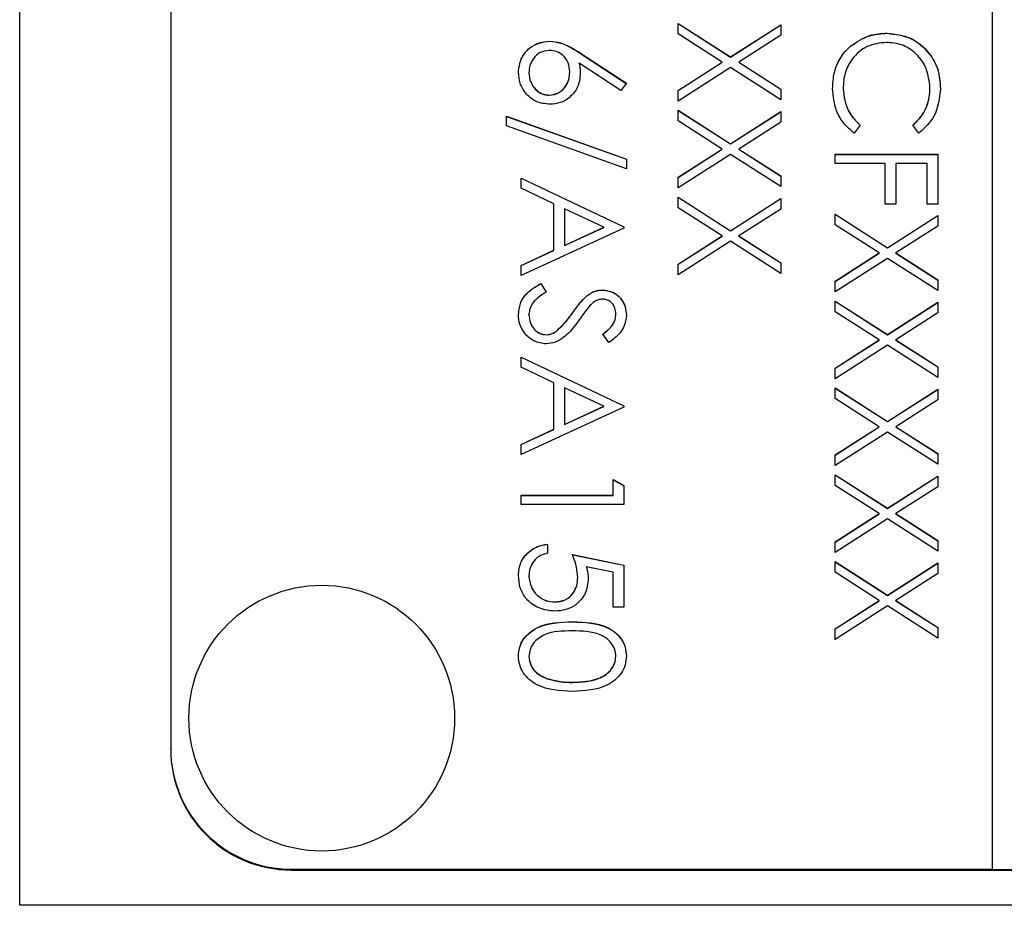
# Model space of a CAD drawing. Header units: millimetres. Extents: x 450 to 3165, y 25 to 2541.
# Tile 11 of 27: x 2963 to 2979, y 1185 to 1200. Entities that reach past the tile are written whole.
import ezdxf

# ---------------------------------------------------------------- set-up
doc = ezdxf.new("R2010")
doc.units = ezdxf.units.MM

msp = doc.modelspace()

# ---------------------------------------------------------------- linework, layer by layer
at = {"color": 7, "linetype": 'Continuous', "lineweight": 25}
for p, q in [((2962.936, 1185.495), (2962.936, 1246.495)), ((2979.036, 1246.071), (2979.036, 1186.093)), ((2965.436, 1244.072), (2965.436, 1188.092)), ((2973.836, 1200.091), (2974.703, 1199.536)), ((2973.836, 1199.915), (2973.836, 1200.091)), ((2973.836, 1200.088), (2974.703, 1199.533)), ((2974.703, 1199.536), (2975.536, 1200.069)), ((2974.703, 1199.533), (2975.536, 1200.066)), ((2975.536, 1200.069), (2975.536, 1199.893)), ((2974.566, 1199.448), (2973.836, 1199.915)), ((2975.536, 1199.893), (2974.841, 1199.448)), ((2977.296, 1199.926), (2977.296, 1199.929)), ((2971.71, 1199.794), (2971.71, 1199.797)), ((2976.69, 1199.711), (2976.69, 1199.713)), ((2972.204, 1199.607), (2972.98, 1199.1)), ((2972.204, 1199.604), (2972.204, 1199.607)), ((2972.204, 1199.604), (2972.979, 1199.098)), ((2974.703, 1199.533), (2974.703, 1199.536)), ((2972.888, 1198.982), (2972.201, 1199.431)), ((2972.201, 1199.428), (2972.201, 1199.431)), ((2973.836, 1198.981), (2974.566, 1199.448)), ((2973.836, 1198.979), (2974.566, 1199.446)), ((2974.703, 1199.36), (2973.836, 1198.805)), ((2974.566, 1199.446), (2974.566, 1199.448)), ((2975.536, 1198.827), (2974.703, 1199.36)), ((2974.841, 1199.448), (2975.536, 1199.003)), ((2974.841, 1199.446), (2974.841, 1199.448)), ((2974.841, 1199.446), (2975.536, 1199.001)), ((2971.367, 1199.271), (2971.367, 1199.274)), ((2972.043, 1199.284), (2972.043, 1199.287)), ((2972.98, 1199.1), (2972.888, 1198.982)), ((2971.704, 1198.901), (2971.704, 1198.904)), ((2973.836, 1198.805), (2973.836, 1198.981)), ((2975.536, 1199.003), (2975.536, 1198.827)), ((2976.567, 1199.011), (2976.567, 1199.014)), ((2978.006, 1199.021), (2978.006, 1199.024)), ((2970.997, 1198.555), (2972.98, 1197.844)), ((2970.997, 1198.394), (2970.997, 1198.555)), ((2970.997, 1198.552), (2972.98, 1197.841)), ((2973.836, 1198.653), (2974.703, 1198.098)), ((2973.836, 1198.477), (2973.836, 1198.653)), ((2973.836, 1198.65), (2974.703, 1198.095)), ((2974.703, 1198.098), (2975.536, 1198.631)), ((2974.703, 1198.095), (2975.536, 1198.628)), ((2975.536, 1198.631), (2975.536, 1198.455)), ((2972.98, 1197.683), (2970.997, 1198.394)), ((2974.566, 1198.01), (2973.836, 1198.477)), ((2975.536, 1198.455), (2974.841, 1198.01)), ((2976.85, 1198.407), (2976.749, 1198.273)), ((2977.824, 1198.273), (2977.722, 1198.407)), ((2974.703, 1198.095), (2974.703, 1198.098)), ((2973.836, 1197.544), (2974.566, 1198.01)), ((2973.836, 1197.541), (2974.566, 1198.008)), ((2974.703, 1197.922), (2973.836, 1197.368)), ((2974.566, 1198.008), (2974.566, 1198.01)), ((2975.536, 1197.389), (2974.703, 1197.922)), ((2974.841, 1198.01), (2975.536, 1197.565)), ((2974.841, 1198.008), (2974.841, 1198.01)), ((2974.841, 1198.008), (2975.536, 1197.563)), ((2976.436, 1197.772), (2976.436, 1197.925)), ((2976.436, 1197.925), (2978.136, 1197.925)), ((2976.436, 1197.922), (2978.136, 1197.922)), ((2978.136, 1197.925), (2978.136, 1197.097)), ((2972.98, 1197.844), (2972.98, 1197.683)), ((2977.265, 1197.772), (2976.436, 1197.772)), ((2977.265, 1197.097), (2977.265, 1197.772)), ((2977.439, 1197.772), (2977.439, 1197.097)), ((2977.962, 1197.772), (2977.439, 1197.772)), ((2977.962, 1197.097), (2977.962, 1197.772)), ((2975.536, 1197.565), (2975.536, 1197.389)), ((2971.236, 1197.531), (2972.936, 1196.725)), ((2971.236, 1197.364), (2971.236, 1197.531)), ((2971.236, 1197.528), (2972.936, 1196.722)), ((2973.836, 1197.368), (2973.836, 1197.544)), ((2971.781, 1197.106), (2971.236, 1197.364)), ((2971.781, 1196.336), (2971.781, 1197.106)), ((2973.836, 1197.215), (2974.703, 1196.66)), ((2973.836, 1197.039), (2973.836, 1197.215)), ((2973.836, 1197.212), (2974.703, 1196.657)), ((2974.703, 1196.66), (2975.536, 1197.193)), ((2974.703, 1196.657), (2975.536, 1197.191)), ((2975.536, 1197.193), (2975.536, 1197.017)), ((2977.439, 1197.097), (2977.265, 1197.097)), ((2978.136, 1197.097), (2977.962, 1197.097)), ((2971.956, 1197.023), (2971.956, 1196.416)), ((2972.605, 1196.716), (2971.956, 1197.023)), ((2974.566, 1196.572), (2973.836, 1197.039)), ((2975.536, 1197.017), (2974.841, 1196.572)), ((2976.436, 1196.933), (2977.303, 1196.378)), ((2976.436, 1196.757), (2976.436, 1196.933)), ((2976.436, 1196.931), (2977.303, 1196.376)), ((2977.303, 1196.378), (2978.136, 1196.911)), ((2978.136, 1196.911), (2978.136, 1196.735)), ((2977.166, 1196.291), (2976.436, 1196.757)), ((2977.303, 1196.376), (2978.136, 1196.909)), ((2972.936, 1196.703), (2971.236, 1195.919)), ((2971.956, 1196.416), (2972.605, 1196.716)), ((2971.956, 1196.413), (2972.605, 1196.713)), ((2972.605, 1196.713), (2972.605, 1196.716)), ((2972.936, 1196.725), (2972.936, 1196.703)), ((2974.703, 1196.657), (2974.703, 1196.66)), ((2978.136, 1196.735), (2977.441, 1196.291)), ((2973.836, 1196.106), (2974.566, 1196.572)), ((2973.836, 1196.103), (2974.566, 1196.57)), ((2974.703, 1196.484), (2973.836, 1195.93)), ((2974.566, 1196.57), (2974.566, 1196.572)), ((2975.536, 1195.951), (2974.703, 1196.484)), ((2974.841, 1196.572), (2975.536, 1196.127)), ((2974.841, 1196.57), (2974.841, 1196.572)), ((2974.841, 1196.57), (2975.536, 1196.125)), ((2971.236, 1196.084), (2971.781, 1196.336)), ((2971.236, 1196.082), (2971.781, 1196.333)), ((2971.781, 1196.333), (2971.781, 1196.336)), ((2971.956, 1196.413), (2971.956, 1196.416)), ((2976.436, 1195.824), (2977.166, 1196.291)), ((2976.436, 1195.821), (2977.166, 1196.288)), ((2977.166, 1196.288), (2977.166, 1196.291)), ((2977.303, 1196.376), (2977.303, 1196.378)), ((2977.441, 1196.291), (2978.136, 1195.846)), ((2977.441, 1196.288), (2977.441, 1196.291)), ((2977.441, 1196.288), (2978.136, 1195.843)), ((2973.836, 1195.93), (2973.836, 1196.106)), ((2975.536, 1196.127), (2975.536, 1195.951)), ((2977.303, 1196.202), (2976.436, 1195.648)), ((2978.136, 1195.67), (2977.303, 1196.202)), ((2971.236, 1195.919), (2971.236, 1196.084)), ((2971.564, 1195.788), (2971.65, 1195.644)), ((2971.564, 1195.785), (2971.564, 1195.788)), ((2971.564, 1195.785), (2971.65, 1195.642)), ((2976.436, 1195.648), (2976.436, 1195.824)), ((2978.136, 1195.846), (2978.136, 1195.67)), ((2972.583, 1195.676), (2972.583, 1195.679)), ((2972.324, 1195.581), (2972.324, 1195.584)), ((2976.436, 1195.495), (2977.303, 1194.94)), ((2976.436, 1195.319), (2976.436, 1195.495)), ((2976.436, 1195.493), (2977.303, 1194.938)), ((2977.303, 1194.94), (2978.136, 1195.474)), ((2977.303, 1194.938), (2978.136, 1195.471)), ((2978.136, 1195.474), (2978.136, 1195.298)), ((2972.093, 1195.303), (2972.093, 1195.306)), ((2977.166, 1194.853), (2976.436, 1195.319)), ((2978.136, 1195.298), (2977.441, 1194.853)), ((2971.367, 1195.269), (2971.367, 1195.271)), ((2972.806, 1195.275), (2972.806, 1195.277)), ((2971.822, 1194.997), (2971.822, 1194.999)), ((2971.655, 1194.936), (2971.655, 1194.938)), ((2972.692, 1194.808), (2972.588, 1194.945)), ((2976.436, 1194.386), (2977.166, 1194.853)), ((2976.436, 1194.383), (2977.166, 1194.85)), ((2977.166, 1194.85), (2977.166, 1194.853)), ((2977.303, 1194.938), (2977.303, 1194.94)), ((2977.441, 1194.853), (2978.136, 1194.408)), ((2977.441, 1194.85), (2977.441, 1194.853)), ((2977.441, 1194.85), (2978.136, 1194.405)), ((2977.303, 1194.764), (2976.436, 1194.21)), ((2978.136, 1194.232), (2977.303, 1194.764)), ((2971.236, 1194.568), (2972.936, 1193.762)), ((2971.236, 1194.401), (2971.236, 1194.568)), ((2971.236, 1194.565), (2972.936, 1193.759)), ((2971.781, 1194.143), (2971.236, 1194.401)), ((2976.436, 1194.21), (2976.436, 1194.386)), ((2978.136, 1194.408), (2978.136, 1194.232)), ((2971.781, 1193.373), (2971.781, 1194.143)), ((2972.605, 1193.753), (2971.956, 1194.06)), ((2971.956, 1194.06), (2971.956, 1193.453)), ((2976.436, 1194.057), (2977.303, 1193.503)), ((2976.436, 1193.881), (2976.436, 1194.057)), ((2976.436, 1194.055), (2977.303, 1193.5)), ((2977.303, 1193.503), (2978.136, 1194.036)), ((2977.303, 1193.5), (2978.136, 1194.033)), ((2978.136, 1194.036), (2978.136, 1193.86)), ((2977.166, 1193.415), (2976.436, 1193.881)), ((2978.136, 1193.86), (2977.441, 1193.415)), ((2972.936, 1193.74), (2971.236, 1192.956)), ((2971.956, 1193.453), (2972.605, 1193.753)), ((2971.956, 1193.45), (2972.605, 1193.75)), ((2972.605, 1193.75), (2972.605, 1193.753)), ((2972.936, 1193.762), (2972.936, 1193.74)), ((2977.303, 1193.5), (2977.303, 1193.503)), ((2971.236, 1193.121), (2971.781, 1193.373)), ((2971.236, 1193.119), (2971.781, 1193.37)), ((2971.781, 1193.37), (2971.781, 1193.373)), ((2971.956, 1193.45), (2971.956, 1193.453)), ((2976.436, 1192.948), (2977.166, 1193.415)), ((2976.436, 1192.945), (2977.166, 1193.412)), ((2977.303, 1193.327), (2976.436, 1192.772)), ((2977.166, 1193.412), (2977.166, 1193.415)), ((2978.136, 1192.794), (2977.303, 1193.327)), ((2977.441, 1193.415), (2978.136, 1192.97)), ((2977.441, 1193.412), (2977.441, 1193.415)), ((2977.441, 1193.412), (2978.136, 1192.967)), ((2971.236, 1192.956), (2971.236, 1193.121)), ((2976.436, 1192.772), (2976.436, 1192.948)), ((2978.136, 1192.97), (2978.136, 1192.794)), ((2972.762, 1192.28), (2972.762, 1192.542)), ((2972.762, 1192.542), (2972.936, 1192.442)), ((2972.762, 1192.539), (2972.936, 1192.439)), ((2976.436, 1192.619), (2977.303, 1192.065)), ((2976.436, 1192.443), (2976.436, 1192.619)), ((2976.436, 1192.617), (2977.303, 1192.062)), ((2977.303, 1192.065), (2978.136, 1192.598)), ((2977.303, 1192.062), (2978.136, 1192.595)), ((2978.136, 1192.598), (2978.136, 1192.422)), ((2972.936, 1192.442), (2972.936, 1192.128)), ((2977.166, 1191.977), (2976.436, 1192.443)), ((2978.136, 1192.422), (2977.441, 1191.977)), ((2971.236, 1192.28), (2972.762, 1192.28)), ((2971.236, 1192.128), (2971.236, 1192.28)), ((2971.236, 1192.278), (2972.762, 1192.278)), ((2972.762, 1192.278), (2972.762, 1192.28)), ((2972.936, 1192.128), (2971.236, 1192.128)), ((2977.303, 1192.062), (2977.303, 1192.065)), ((2976.436, 1191.51), (2977.166, 1191.977)), ((2976.436, 1191.507), (2977.166, 1191.974)), ((2977.303, 1191.889), (2976.436, 1191.334)), ((2977.166, 1191.974), (2977.166, 1191.977)), ((2978.136, 1191.356), (2977.303, 1191.889)), ((2977.441, 1191.977), (2978.136, 1191.532)), ((2977.441, 1191.974), (2977.441, 1191.977)), ((2977.441, 1191.974), (2978.136, 1191.529)), ((2978.136, 1191.532), (2978.136, 1191.356)), ((2971.672, 1191.474), (2971.672, 1191.322)), ((2976.436, 1191.334), (2976.436, 1191.51)), ((2972.086, 1191.3), (2972.936, 1191.126)), ((2972.086, 1191.297), (2972.936, 1191.123)), ((2972.762, 1191.006), (2972.315, 1191.098)), ((2972.315, 1191.095), (2972.315, 1191.098)), ((2972.936, 1191.126), (2972.936, 1190.428)), ((2976.436, 1191.182), (2977.303, 1190.627)), ((2976.436, 1191.006), (2976.436, 1191.182)), ((2976.436, 1191.179), (2977.303, 1190.624)), ((2977.303, 1190.627), (2978.136, 1191.16)), ((2977.303, 1190.624), (2978.136, 1191.157)), ((2978.136, 1191.16), (2978.136, 1190.984)), ((2971.367, 1190.944), (2971.367, 1190.947)), ((2972.174, 1190.923), (2972.174, 1190.925)), ((2972.762, 1190.428), (2972.762, 1191.006)), ((2977.166, 1190.539), (2976.436, 1191.006)), ((2978.136, 1190.984), (2977.441, 1190.539)), ((2977.303, 1190.624), (2977.303, 1190.627)), ((2971.798, 1190.513), (2971.798, 1190.516)), ((2972.936, 1190.428), (2972.762, 1190.428)), ((2976.436, 1190.072), (2977.166, 1190.539)), ((2976.436, 1190.069), (2977.166, 1190.536)), ((2977.303, 1190.451), (2976.436, 1189.896)), ((2977.166, 1190.536), (2977.166, 1190.539)), ((2978.136, 1189.918), (2977.303, 1190.451)), ((2977.441, 1190.539), (2978.136, 1190.094)), ((2977.441, 1190.536), (2977.441, 1190.539)), ((2977.441, 1190.536), (2978.136, 1190.091)), ((2972.086, 1190.186), (2972.086, 1190.189)), ((2976.436, 1189.896), (2976.436, 1190.072)), ((2978.136, 1190.094), (2978.136, 1189.918)), ((2971.367, 1189.613), (2971.367, 1189.615)), ((2972.806, 1189.613), (2972.806, 1189.615)), ((2971.659, 1189.248), (2971.659, 1189.251)), ((2972.086, 1189.184), (2972.086, 1189.187)), ((2965.436, 1188.079), (2965.436, 1188.092)), ((2967.436, 1186.093), (2979.036, 1186.093)), ((2967.436, 1186.079), (2967.436, 1186.093)), ((2967.436, 1186.079), (2983.436, 1186.079)), ((2979.036, 1186.09), (2979.036, 1186.093)), ((2979.036, 1186.09), (2979.436, 1186.09)), ((2987.936, 1185.495), (2962.936, 1185.495))]:
    msp.add_line(p, q, dxfattribs=at)
msp.add_circle((2967.937, 1188.592), 2.199, dxfattribs=at)
for centre in [(2967.436, 1188.092), (2967.436, 1188.079)]:
    msp.add_arc(centre, 2, 180.0104, 270.0104, dxfattribs=at)
for points, knots in [([(2976.69, 1199.713), (2976.793, 1199.784), (2976.977, 1199.91), (2977.199, 1199.923), (2977.296, 1199.929)], [0, 0, 0, 0, 0.559029, 1, 1, 1, 1]), ([(2976.69, 1199.711), (2976.793, 1199.781), (2976.977, 1199.907), (2977.199, 1199.92), (2977.296, 1199.926)], [0, 0, 0, 0, 0.559029, 1, 1, 1, 1]), ([(2977.296, 1199.929), (2977.429, 1199.913), (2977.696, 1199.882), (2977.988, 1199.631), (2978.157, 1199.328), (2978.172, 1199.119), (2978.18, 1199.015)], [0, 0, 0, 0, 0.279512, 0.55908, 0.779374, 1, 1, 1, 1]), ([(2977.296, 1199.926), (2977.429, 1199.911), (2977.696, 1199.88), (2977.988, 1199.628), (2978.157, 1199.326), (2978.172, 1199.117), (2978.18, 1199.012)], [0, 0, 0, 0, 0.279512, 0.55908, 0.779374, 1, 1, 1, 1]), ([(2971.193, 1199.282), (2971.202, 1199.358), (2971.22, 1199.51), (2971.358, 1199.682), (2971.531, 1199.779), (2971.651, 1199.791), (2971.71, 1199.797)], [0, 0, 0, 0, 0.27967, 0.559085, 0.779558, 1, 1, 1, 1]), ([(2971.193, 1199.279), (2971.202, 1199.355), (2971.22, 1199.507), (2971.358, 1199.679), (2971.531, 1199.776), (2971.651, 1199.788), (2971.71, 1199.794)], [0, 0, 0, 0, 0.27967, 0.559085, 0.779558, 1, 1, 1, 1]), ([(2971.71, 1199.797), (2971.771, 1199.791), (2971.871, 1199.781), (2972.001, 1199.727), (2972.105, 1199.671), (2972.171, 1199.628), (2972.204, 1199.607)], [0, 0, 0, 0, 0.339374, 0.559486, 0.779731, 1, 1, 1, 1]), ([(2971.71, 1199.794), (2971.771, 1199.788), (2971.871, 1199.778), (2972.001, 1199.724), (2972.105, 1199.668), (2972.171, 1199.625), (2972.204, 1199.604)], [0, 0, 0, 0, 0.339374, 0.559486, 0.779731, 1, 1, 1, 1]), ([(2976.393, 1199.013), (2976.398, 1199.102), (2976.406, 1199.249), (2976.476, 1199.443), (2976.565, 1199.593), (2976.648, 1199.673), (2976.69, 1199.713)], [0, 0, 0, 0, 0.339838, 0.559927, 0.779959, 1, 1, 1, 1]), ([(2976.393, 1199.01), (2976.398, 1199.099), (2976.406, 1199.247), (2976.476, 1199.44), (2976.565, 1199.59), (2976.648, 1199.671), (2976.69, 1199.711)], [0, 0, 0, 0, 0.339838, 0.559927, 0.779959, 1, 1, 1, 1]), ([(2977.285, 1199.776), (2977.175, 1199.764), (2976.955, 1199.738), (2976.718, 1199.525), (2976.585, 1199.272), (2976.573, 1199.1), (2976.567, 1199.014)], [0, 0, 0, 0, 0.279434, 0.558921, 0.779283, 1, 1, 1, 1]), ([(2978.006, 1199.024), (2977.993, 1199.133), (2977.968, 1199.35), (2977.784, 1199.603), (2977.541, 1199.753), (2977.37, 1199.769), (2977.285, 1199.776)], [0, 0, 0, 0, 0.279856, 0.559519, 0.779686, 1, 1, 1, 1]), ([(2971.704, 1199.644), (2971.652, 1199.637), (2971.548, 1199.622), (2971.44, 1199.516), (2971.376, 1199.397), (2971.37, 1199.315), (2971.367, 1199.274)], [0, 0, 0, 0, 0.279059, 0.55882, 0.779303, 1, 1, 1, 1]), ([(2972.043, 1199.287), (2972.038, 1199.339), (2972.029, 1199.442), (2971.94, 1199.561), (2971.826, 1199.633), (2971.745, 1199.641), (2971.704, 1199.644)], [0, 0, 0, 0, 0.280127, 0.559515, 0.779719, 1, 1, 1, 1]), ([(2972.201, 1199.431), (2972.206, 1199.399), (2972.215, 1199.34), (2972.216, 1199.281), (2972.217, 1199.255)], [0, 0, 0, 0, 0.55991, 1, 1, 1, 1]), ([(2972.201, 1199.428), (2972.206, 1199.396), (2972.215, 1199.337), (2972.216, 1199.278), (2972.217, 1199.252)], [0, 0, 0, 0, 0.55991, 1, 1, 1, 1]), ([(2971.713, 1198.751), (2971.636, 1198.76), (2971.48, 1198.777), (2971.308, 1198.922), (2971.21, 1199.099), (2971.198, 1199.221), (2971.193, 1199.282)], [0, 0, 0, 0, 0.279631, 0.55896, 0.779478, 1, 1, 1, 1]), ([(2971.367, 1199.274), (2971.372, 1199.222), (2971.383, 1199.117), (2971.47, 1198.996), (2971.581, 1198.916), (2971.663, 1198.908), (2971.704, 1198.904)], [0, 0, 0, 0, 0.280018, 0.559853, 0.779987, 1, 1, 1, 1]), ([(2971.367, 1199.271), (2971.372, 1199.219), (2971.383, 1199.115), (2971.47, 1198.994), (2971.581, 1198.914), (2971.663, 1198.905), (2971.704, 1198.901)], [0, 0, 0, 0, 0.280018, 0.559853, 0.779987, 1, 1, 1, 1]), ([(2971.704, 1198.904), (2971.758, 1198.911), (2971.864, 1198.927), (2971.972, 1199.039), (2972.034, 1199.162), (2972.04, 1199.245), (2972.043, 1199.287)], [0, 0, 0, 0, 0.278754, 0.558605, 0.779147, 1, 1, 1, 1]), ([(2971.704, 1198.901), (2971.758, 1198.909), (2971.864, 1198.924), (2971.972, 1199.036), (2972.034, 1199.159), (2972.04, 1199.243), (2972.043, 1199.284)], [0, 0, 0, 0, 0.278754, 0.558605, 0.779147, 1, 1, 1, 1]), ([(2972.217, 1199.255), (2972.209, 1199.181), (2972.192, 1199.032), (2972.055, 1198.866), (2971.889, 1198.766), (2971.772, 1198.756), (2971.713, 1198.751)], [0, 0, 0, 0, 0.279638, 0.559326, 0.779527, 1, 1, 1, 1]), ([(2976.749, 1198.273), (2976.689, 1198.326), (2976.569, 1198.43), (2976.425, 1198.682), (2976.405, 1198.887), (2976.393, 1199.013)], [0, 0, 0, 0, 0.28041, 0.560795, 1, 1, 1, 1]), ([(2976.567, 1199.014), (2976.583, 1198.882), (2976.612, 1198.647), (2976.777, 1198.48), (2976.85, 1198.407)], [0, 0, 0, 0, 0.558772, 1, 1, 1, 1]), ([(2976.567, 1199.011), (2976.583, 1198.879), (2976.612, 1198.644), (2976.777, 1198.478), (2976.85, 1198.404)], [0, 0, 0, 0, 0.5587722, 1, 1, 1, 1]), ([(2977.722, 1198.407), (2977.78, 1198.462), (2977.876, 1198.554), (2977.956, 1198.72), (2977.999, 1198.869), (2978.003, 1198.972), (2978.006, 1199.024)], [0, 0, 0, 0, 0.339327, 0.559466, 0.779727, 1, 1, 1, 1]), ([(2977.722, 1198.404), (2977.78, 1198.459), (2977.876, 1198.551), (2977.956, 1198.717), (2977.999, 1198.867), (2978.003, 1198.97), (2978.006, 1199.021)], [0, 0, 0, 0, 0.339327, 0.559466, 0.779727, 1, 1, 1, 1]), ([(2978.18, 1199.015), (2978.162, 1198.851), (2978.13, 1198.56), (2977.918, 1198.361), (2977.824, 1198.273)], [0, 0, 0, 0, 0.5595165, 1, 1, 1, 1]), ([(2971.193, 1195.271), (2971.199, 1195.334), (2971.212, 1195.46), (2971.34, 1195.654), (2971.479, 1195.737), (2971.564, 1195.788)], [0, 0, 0, 0, 0.27988, 0.559666, 1, 1, 1, 1]), ([(2971.193, 1195.269), (2971.199, 1195.331), (2971.212, 1195.457), (2971.34, 1195.651), (2971.479, 1195.734), (2971.564, 1195.785)], [0, 0, 0, 0, 0.27988, 0.559666, 1, 1, 1, 1]), ([(2971.65, 1195.644), (2971.573, 1195.594), (2971.465, 1195.523), (2971.378, 1195.379), (2971.371, 1195.307), (2971.367, 1195.271)], [0, 0, 0, 0, 0.559321, 0.779782, 1, 1, 1, 1]), ([(2972.324, 1195.584), (2972.368, 1195.614), (2972.447, 1195.668), (2972.542, 1195.676), (2972.583, 1195.679)], [0, 0, 0, 0, 0.55984, 1, 1, 1, 1]), ([(2972.324, 1195.581), (2972.368, 1195.611), (2972.447, 1195.665), (2972.542, 1195.673), (2972.583, 1195.676)], [0, 0, 0, 0, 0.55984, 1, 1, 1, 1]), ([(2972.583, 1195.679), (2972.644, 1195.672), (2972.764, 1195.657), (2972.895, 1195.541), (2972.968, 1195.402), (2972.976, 1195.308), (2972.98, 1195.26)], [0, 0, 0, 0, 0.279553, 0.558798, 0.779378, 1, 1, 1, 1]), ([(2972.583, 1195.676), (2972.644, 1195.669), (2972.764, 1195.654), (2972.895, 1195.538), (2972.968, 1195.399), (2972.976, 1195.305), (2972.98, 1195.258)], [0, 0, 0, 0, 0.279553, 0.558798, 0.779378, 1, 1, 1, 1]), ([(2972.093, 1195.306), (2972.132, 1195.361), (2972.202, 1195.46), (2972.287, 1195.546), (2972.324, 1195.584)], [0, 0, 0, 0, 0.560413, 1, 1, 1, 1]), ([(2972.093, 1195.303), (2972.132, 1195.358), (2972.202, 1195.457), (2972.287, 1195.543), (2972.324, 1195.581)], [0, 0, 0, 0, 0.560413, 1, 1, 1, 1]), ([(2972.59, 1195.527), (2972.567, 1195.525), (2972.519, 1195.521), (2972.441, 1195.484), (2972.397, 1195.441), (2972.371, 1195.415)], [0, 0, 0, 0, 0.279946, 0.559774, 1, 1, 1, 1]), ([(2972.806, 1195.277), (2972.803, 1195.312), (2972.798, 1195.381), (2972.745, 1195.464), (2972.672, 1195.518), (2972.618, 1195.524), (2972.59, 1195.527)], [0, 0, 0, 0, 0.280274, 0.559931, 0.77992, 1, 1, 1, 1]), ([(2971.822, 1194.999), (2971.878, 1195.052), (2971.978, 1195.145), (2972.058, 1195.257), (2972.093, 1195.306)], [0, 0, 0, 0, 0.559496, 1, 1, 1, 1]), ([(2971.822, 1194.997), (2971.878, 1195.049), (2971.978, 1195.142), (2972.058, 1195.254), (2972.093, 1195.303)], [0, 0, 0, 0, 0.5594958, 1, 1, 1, 1]), ([(2972.371, 1195.415), (2972.338, 1195.373), (2972.28, 1195.298), (2972.225, 1195.22), (2972.201, 1195.186)], [0, 0, 0, 0, 0.559906, 1, 1, 1, 1]), ([(2971.653, 1194.786), (2971.583, 1194.795), (2971.444, 1194.814), (2971.296, 1194.95), (2971.206, 1195.107), (2971.197, 1195.216), (2971.193, 1195.271)], [0, 0, 0, 0, 0.279183, 0.559085, 0.779446, 1, 1, 1, 1]), ([(2971.367, 1195.271), (2971.372, 1195.226), (2971.381, 1195.134), (2971.45, 1195.023), (2971.548, 1194.952), (2971.619, 1194.943), (2971.655, 1194.938)], [0, 0, 0, 0, 0.2802764, 0.5601478, 0.7801531, 1, 1, 1, 1]), ([(2971.367, 1195.269), (2971.372, 1195.223), (2971.381, 1195.132), (2971.45, 1195.02), (2971.548, 1194.949), (2971.619, 1194.94), (2971.655, 1194.936)], [0, 0, 0, 0, 0.280276, 0.560148, 0.780153, 1, 1, 1, 1]), ([(2972.201, 1195.186), (2972.123, 1195.08), (2972.013, 1194.931), (2971.808, 1194.805), (2971.705, 1194.792), (2971.653, 1194.786)], [0, 0, 0, 0, 0.5601154, 0.7802838, 1, 1, 1, 1]), ([(2972.588, 1194.945), (2972.624, 1194.975), (2972.684, 1195.023), (2972.757, 1195.103), (2972.799, 1195.186), (2972.803, 1195.247), (2972.806, 1195.277)], [0, 0, 0, 0, 0.340409, 0.560482, 0.78018, 1, 1, 1, 1]), ([(2972.588, 1194.943), (2972.624, 1194.972), (2972.684, 1195.02), (2972.757, 1195.1), (2972.799, 1195.184), (2972.803, 1195.244), (2972.806, 1195.275)], [0, 0, 0, 0, 0.340409, 0.560482, 0.78018, 1, 1, 1, 1]), ([(2972.98, 1195.26), (2972.972, 1195.197), (2972.96, 1195.092), (2972.878, 1194.968), (2972.791, 1194.882), (2972.725, 1194.832), (2972.692, 1194.808)], [0, 0, 0, 0, 0.338729, 0.558835, 0.779344, 1, 1, 1, 1]), ([(2971.655, 1194.938), (2971.689, 1194.942), (2971.75, 1194.95), (2971.8, 1194.984), (2971.822, 1194.999)], [0, 0, 0, 0, 0.55899, 1, 1, 1, 1]), ([(2971.655, 1194.936), (2971.689, 1194.94), (2971.75, 1194.947), (2971.8, 1194.981), (2971.822, 1194.997)], [0, 0, 0, 0, 0.55899, 1, 1, 1, 1]), ([(2971.193, 1190.956), (2971.2, 1191.029), (2971.215, 1191.174), (2971.345, 1191.339), (2971.504, 1191.441), (2971.616, 1191.463), (2971.672, 1191.474)], [0, 0, 0, 0, 0.279625, 0.559019, 0.77938, 1, 1, 1, 1]), ([(2971.193, 1190.953), (2971.2, 1191.026), (2971.215, 1191.172), (2971.345, 1191.336), (2971.504, 1191.438), (2971.616, 1191.46), (2971.672, 1191.471)], [0, 0, 0, 0, 0.279625, 0.559019, 0.77938, 1, 1, 1, 1]), ([(2971.672, 1191.322), (2971.624, 1191.309), (2971.528, 1191.282), (2971.431, 1191.178), (2971.377, 1191.063), (2971.37, 1190.986), (2971.367, 1190.947)], [0, 0, 0, 0, 0.28005, 0.559166, 0.779583, 1, 1, 1, 1]), ([(2972.174, 1190.925), (2972.166, 1190.997), (2972.153, 1191.126), (2972.107, 1191.247), (2972.086, 1191.3)], [0, 0, 0, 0, 0.5594162, 1, 1, 1, 1]), ([(2972.315, 1191.098), (2972.325, 1191.061), (2972.343, 1190.996), (2972.346, 1190.928), (2972.348, 1190.898)], [0, 0, 0, 0, 0.5600642, 1, 1, 1, 1]), ([(2972.315, 1191.095), (2972.325, 1191.059), (2972.343, 1190.993), (2972.346, 1190.925), (2972.348, 1190.895)], [0, 0, 0, 0, 0.560064, 1, 1, 1, 1]), ([(2971.792, 1190.363), (2971.704, 1190.373), (2971.527, 1190.393), (2971.322, 1190.546), (2971.209, 1190.747), (2971.198, 1190.886), (2971.193, 1190.956)], [0, 0, 0, 0, 0.279864, 0.559271, 0.779424, 1, 1, 1, 1]), ([(2971.367, 1190.947), (2971.375, 1190.883), (2971.39, 1190.756), (2971.506, 1190.614), (2971.648, 1190.528), (2971.748, 1190.52), (2971.798, 1190.516)], [0, 0, 0, 0, 0.279617, 0.5593571, 0.7795592, 1, 1, 1, 1]), ([(2971.367, 1190.944), (2971.375, 1190.88), (2971.39, 1190.753), (2971.506, 1190.611), (2971.648, 1190.525), (2971.748, 1190.517), (2971.798, 1190.513)], [0, 0, 0, 0, 0.279617, 0.559357, 0.779559, 1, 1, 1, 1]), ([(2972.348, 1190.898), (2972.339, 1190.817), (2972.322, 1190.654), (2972.169, 1190.475), (2971.983, 1190.376), (2971.856, 1190.367), (2971.792, 1190.363)], [0, 0, 0, 0, 0.279688, 0.559025, 0.779292, 1, 1, 1, 1]), ([(2971.798, 1190.516), (2971.857, 1190.522), (2971.975, 1190.534), (2972.102, 1190.649), (2972.166, 1190.787), (2972.171, 1190.879), (2972.174, 1190.925)], [0, 0, 0, 0, 0.279539, 0.558617, 0.779047, 1, 1, 1, 1]), ([(2971.798, 1190.513), (2971.857, 1190.519), (2971.975, 1190.532), (2972.102, 1190.646), (2972.166, 1190.785), (2972.171, 1190.877), (2972.174, 1190.923)], [0, 0, 0, 0, 0.279539, 0.558617, 0.779047, 1, 1, 1, 1]), ([(2971.193, 1189.621), (2971.197, 1189.67), (2971.205, 1189.769), (2971.294, 1189.95), (2971.58, 1190.173), (2971.883, 1190.182), (2972.086, 1190.189)], [0, 0, 0, 0, 0.125551, 0.25109, 0.50025, 1, 1, 1, 1]), ([(2971.193, 1189.618), (2971.197, 1189.667), (2971.205, 1189.767), (2971.294, 1189.947), (2971.58, 1190.17), (2971.883, 1190.18), (2972.086, 1190.186)], [0, 0, 0, 0, 0.125551, 0.25109, 0.50025, 1, 1, 1, 1]), ([(2972.086, 1190.189), (2972.289, 1190.182), (2972.543, 1190.174), (2972.798, 1190.016), (2972.9, 1189.905), (2972.968, 1189.77), (2972.976, 1189.67), (2972.98, 1189.621)], [0, 0, 0, 0, 0.498702, 0.6241765, 0.7494675, 0.8747453, 1, 1, 1, 1]), ([(2972.086, 1190.186), (2972.289, 1190.179), (2972.543, 1190.171), (2972.798, 1190.013), (2972.9, 1189.903), (2972.968, 1189.767), (2972.976, 1189.668), (2972.98, 1189.618)], [0, 0, 0, 0, 0.498702, 0.624177, 0.749467, 0.874745, 1, 1, 1, 1]), ([(2972.086, 1190.036), (2971.927, 1190.035), (2971.689, 1190.033), (2971.457, 1189.87), (2971.38, 1189.732), (2971.371, 1189.654), (2971.367, 1189.615)], [0, 0, 0, 0, 0.500291, 0.749086, 0.874606, 1, 1, 1, 1]), ([(2972.806, 1189.615), (2972.802, 1189.654), (2972.794, 1189.732), (2972.734, 1189.836), (2972.651, 1189.918), (2972.443, 1190.031), (2972.245, 1190.034), (2972.086, 1190.036)], [0, 0, 0, 0, 0.125139, 0.250418, 0.375519, 0.500847, 1, 1, 1, 1]), ([(2972.086, 1189.034), (2971.882, 1189.044), (2971.576, 1189.058), (2971.294, 1189.289), (2971.205, 1189.471), (2971.197, 1189.571), (2971.193, 1189.621)], [0, 0, 0, 0, 0.4994065, 0.7487427, 0.8743724, 1, 1, 1, 1]), ([(2971.367, 1189.615), (2971.373, 1189.569), (2971.385, 1189.476), (2971.482, 1189.333), (2971.592, 1189.282), (2971.659, 1189.251)], [0, 0, 0, 0, 0.280257, 0.560781, 1, 1, 1, 1]), ([(2971.367, 1189.613), (2971.373, 1189.566), (2971.385, 1189.473), (2971.482, 1189.33), (2971.592, 1189.279), (2971.659, 1189.248)], [0, 0, 0, 0, 0.280257, 0.560781, 1, 1, 1, 1]), ([(2972.98, 1189.621), (2972.976, 1189.571), (2972.968, 1189.471), (2972.879, 1189.288), (2972.596, 1189.058), (2972.29, 1189.044), (2972.086, 1189.034)], [0, 0, 0, 0, 0.1256, 0.251197, 0.500581, 1, 1, 1, 1]), ([(2972.086, 1189.187), (2972.244, 1189.193), (2972.481, 1189.202), (2972.714, 1189.361), (2972.793, 1189.499), (2972.801, 1189.577), (2972.806, 1189.615)], [0, 0, 0, 0, 0.500072, 0.749021, 0.874598, 1, 1, 1, 1]), ([(2972.086, 1189.184), (2972.244, 1189.19), (2972.481, 1189.2), (2972.714, 1189.359), (2972.793, 1189.496), (2972.801, 1189.574), (2972.806, 1189.613)], [0, 0, 0, 0, 0.500072, 0.749021, 0.874598, 1, 1, 1, 1]), ([(2971.659, 1189.251), (2971.737, 1189.229), (2971.877, 1189.191), (2972.022, 1189.188), (2972.086, 1189.187)], [0, 0, 0, 0, 0.559599, 1, 1, 1, 1]), ([(2971.659, 1189.248), (2971.737, 1189.227), (2971.877, 1189.188), (2972.022, 1189.185), (2972.086, 1189.184)], [0, 0, 0, 0, 0.559599, 1, 1, 1, 1])]:
    msp.add_open_spline(points, degree=3, knots=knots, dxfattribs=at)

doc.saveas('drawing.dxf')
